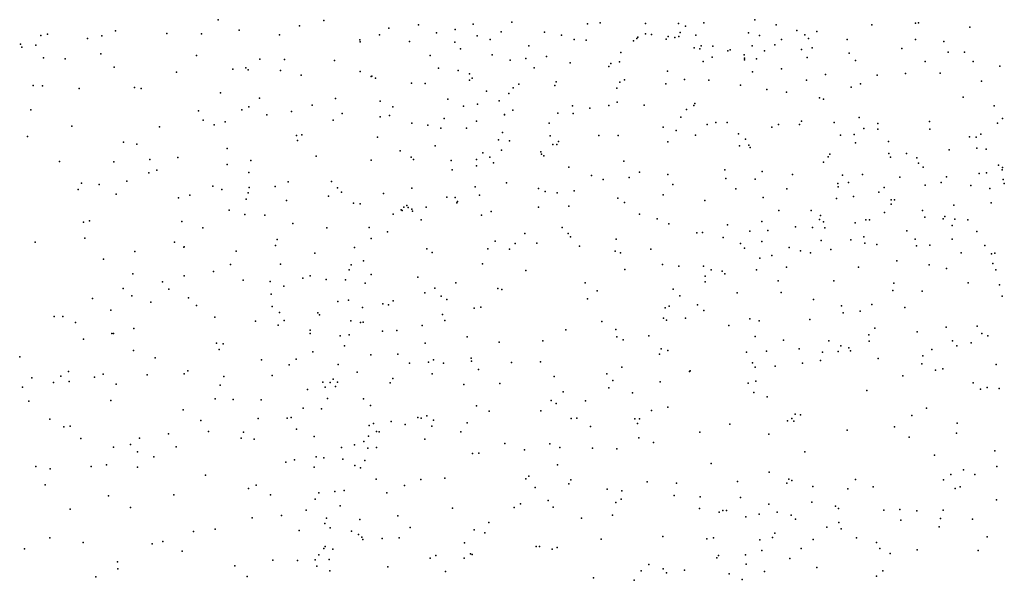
# Model space of a CAD drawing. Header units: metres. Extents: x -25 to 25, y -27.7 to 27.8.
# Tile 11 of 209: x -13.6 to -11.3, y -13.2 to -11.9. Entities that reach past the tile are written whole.
import ezdxf

# ---------------------------------------------------------------- set-up
doc = ezdxf.new("R2010")
doc.units = ezdxf.units.M

msp = doc.modelspace()

# ---------------------------------------------------------------- linework, layer by layer
for p in [(-13.1692, -11.9068, -12.5499), (-12.9772, -11.9209, -1.6335), (-12.9195, -11.9089, 7.7027), (-12.7661, -11.9265, 7.7747), (-12.696, -11.9189, -5.1515), (-12.5672, -11.9174, -10.9868), (-12.4761, -11.9128, 6.1117), (-12.2975, -11.9162, -9.5147), (-12.2673, -11.9138, 13.557), (-12.1602, -11.9159, 13.4285), (-12.0822, -11.916, 17.9537), (-12.0657, -11.9221, -4.8354), (-12.0224, -11.9144, 6.3248), (-11.902, -11.9072, 5.6825), (-11.8516, -11.9189, -14.4593), (-11.6261, -11.9192, 3.6653), (-11.523, -11.9153, 17.9791), (-11.5159, -11.9138, 17.7175), (-11.3944, -11.9243, 3.1455), (-13.588, -11.9438, -8.2293), (-13.5722, -11.9406, 7.1451), (-13.4776, -11.9508, 3.0064), (-13.4443, -11.9447, 7.2472), (-13.4119, -11.9334, 3.3262), (-13.2909, -11.9392, -1.6526), (-13.2089, -11.9402, 5.7684), (-13.12, -11.9316, 14.0748), (-13.0242, -11.9428, -7.364), (-12.7884, -11.9424, 8.7137), (-12.6542, -11.9376, 6.0328), (-12.6094, -11.9303, 8.6033), (-12.5575, -11.9448, 0.5018), (-12.5014, -11.9351, 13.735), (-12.3986, -11.9363, -4.9458), (-12.3583, -11.943, 0.3151), (-12.1786, -11.9483, -8.8132), (-12.16, -11.9401, -6.2579), (-12.1464, -11.9417, 0.2251), (-12.1068, -11.9466, 4.9248), (-12.0911, -11.9488, 4.6963), (-12.0817, -11.9461, 17.0186), (-12.0788, -11.9372, 1.6379), (-12.0418, -11.943, -13.4976), (-11.9167, -11.9375, -14.0767), (-11.8911, -11.9438, -14.3125), (-11.8028, -11.9322, 5.9514), (-11.7841, -11.9426, 17.0571), (-11.7559, -11.935, -7.4459), (-13.6365, -11.9649, 13.9817), (-13.6328, -11.9715, 5.1598), (-13.5997, -11.9667, -1.7581), (-12.8352, -11.9547, -5.9462), (-12.8341, -11.9593, 5.9607), (-12.7175, -11.958, 0.8835), (-12.6108, -11.9601, -10.7825), (-12.5268, -11.9536, -11.5179), (-12.4361, -11.9683, 8.7143), (-12.3284, -11.9532, -6.4794), (-12.3003, -11.9548, -10.093), (-12.1888, -11.9564, 17.2284), (-12.1811, -11.9511, 8.7068), (-12.1118, -11.953, 17.6041), (-12.0454, -11.973, 13.247), (-12.0286, -11.9685, -7.2317), (-12.0012, -11.9692, -8.2863), (-11.9088, -11.9681, 17.8833), (-11.855, -11.9659, 6.3116), (-11.8394, -11.9536, 13.186), (-11.7756, -11.9514, 17.9756), (-11.7668, -11.9729, 6.114), (-11.6838, -11.9536, 17.4221), (-11.5231, -11.9535, 0.1313), (-11.4557, -11.9582, -14.8099), (-13.5816, -11.9966, 3.4393), (-13.4466, -11.9873, 5.5425), (-13.2204, -11.9914, 7.3896), (-12.6689, -11.9913, -6.1786), (-12.5975, -11.9752, 1.2003), (-12.5222, -11.9894, -10.376), (-12.3938, -11.9939, -8.9166), (-12.2189, -11.9842, -9.766), (-12.0318, -11.9754, -8.4607), (-12.0026, -11.995, 5.3567), (-11.9658, -11.98, 0.2239), (-11.9607, -11.9782, 17.6951), (-11.9274, -11.9899, -4.9501), (-11.9266, -11.9974, 17.167), (-11.8792, -11.9803, -13.8736), (-11.7918, -11.9772, 1.6261), (-11.7789, -11.9961, 8.0577), (-11.6797, -11.9855, 0.2354), (-11.5551, -11.9744, -1.7406), (-11.4456, -11.9832, 3.3358), (-11.4068, -11.9833, 13.091), (-13.5304, -11.9992, 3.1579), (-13.4149, -12.0192, 14.0117), (-13.1041, -12.0201, -7.6448), (-13.0712, -12.0003, 8.7993), (-13.013, -12.0004, -13.0259), (-12.8947, -12.0028, -13.1499), (-12.4795, -12.002, -13.366), (-12.4425, -11.9986, -9.4848), (-12.4232, -12.0201, -10.2036), (-12.3385, -12.0087, 6.3104), (-12.2465, -12.0176, -13.4374), (-12.2423, -12.0098, 1.4968), (-12.2219, -12.0062, 13.3088), (-12.0239, -12.0055, 7.9523), (-11.9262, -12.0016, 17.5132), (-11.8981, -11.9991, 8.6235), (-11.6645, -12.0033, 4.0796), (-11.4997, -12.0052, -4.7357), (-11.3868, -12.0052, 0.0068), (-11.3235, -12.0161, -4.6279), (-13.2678, -12.0308, -7.9522), (-13.135, -12.0237, -12.8141), (-13.0984, -12.0251, 5.9172), (-13.0222, -12.0265, -5.7707), (-12.9736, -12.038, -7.1807), (-12.8342, -12.0287, 13.8822), (-12.8083, -12.0412, 8.856), (-12.8068, -12.0401, -5.2396), (-12.6491, -12.0214, -11.6355), (-12.6029, -12.0265, -6.3191), (-12.5763, -12.0343, -6.4805), (-12.1081, -12.028, 6.4129), (-11.908, -12.0297, -5.9895), (-11.8394, -12.0225, -7.6155), (-11.7354, -12.0365, -4.9535), (-11.613, -12.0376, 8.2795), (-11.5467, -12.0341, 3.9151), (-11.4643, -12.0329, 3.5364), (-13.6059, -12.0619, 8.5303), (-13.5839, -12.063, 5.3626), (-13.3669, -12.0665, 5.8178), (-12.798, -12.0451, -11.7661), (-12.7127, -12.0568, 7.6406), (-12.6803, -12.0574, -1.6349), (-12.5758, -12.0495, 0.6812), (-12.5696, -12.0446, -9.1944), (-12.4596, -12.0589, 13.4698), (-12.3745, -12.0621, -6.9251), (-12.3711, -12.0538, 0.4319), (-12.221, -12.0541, -1.7554), (-12.2096, -12.0484, -8.5759), (-12.1124, -12.0581, 8.8008), (-12.0679, -12.0483, -8.0765), (-12.011, -12.0498, 1.5422), (-11.9361, -12.0614, -13.6007), (-11.7805, -12.0498, 5.63), (-11.6744, -12.0663, 5.7924), (-11.6526, -12.0583, 1.54), (-11.3672, -12.0517, -1.7425), (-13.4979, -12.0693, 5.6823), (-13.3509, -12.0693, 8.6688), (-13.1639, -12.0795, -12.451), (-12.5355, -12.0752, 7.7209), (-12.4832, -12.0809, 6.3182), (-12.4729, -12.0679, -11.3472), (-12.2278, -12.0683, -7.1505), (-11.874, -12.0719, 7.9518), (-11.8273, -12.0775, -1.7316), (-11.4104, -12.0898, -5.5534), (-13.0969, -12.1122, 7.3319), (-13.0717, -12.0918, -7.3934), (-12.9473, -12.1089, -11.9649), (-12.8926, -12.0928, 7.4924), (-12.7867, -12.0992, 6.1738), (-12.7567, -12.1128, 13.7344), (-12.6273, -12.0942, -10.6158), (-12.5903, -12.1108, 8.9338), (-12.5569, -12.1063, 0.8394), (-12.506, -12.0986, -1.6606), (-12.3328, -12.1097, 7.7661), (-12.2465, -12.1091, -5.1454), (-12.2274, -12.1011, -8.2763), (-12.1637, -12.1088, -6.1272), (-12.0461, -12.1091, 5.0416), (-12.0435, -12.1043, 13.1137), (-11.7496, -12.0915, 6.3998), (-11.7401, -12.0944, -14.3829), (-11.3372, -12.1099, 3.4704), (-13.6117, -12.1195, 6.9059), (-13.2155, -12.1219, -1.6174), (-13.1139, -12.1198, -5.5185), (-13.0544, -12.1312, -1.593), (-12.9965, -12.1234, -5.3576), (-12.8763, -12.1281, -5.953), (-12.7867, -12.1358, -6.0802), (-12.7651, -12.1329, -13.2599), (-12.4931, -12.1311, 1.0693), (-12.493, -12.1302, -9.6235), (-12.4737, -12.1205, -8.7625), (-12.3674, -12.1272, 8.9805), (-12.3312, -12.1285, -8.4104), (-12.2915, -12.1158, -9.9039), (-12.0633, -12.1188, -7.8722), (-13.5148, -12.1584, 13.8838), (-13.3081, -12.16, 7.0679), (-13.2049, -12.1437, 7.1885), (-13.1789, -12.1553, -7.7021), (-13.1528, -12.1478, -12.6973), (-12.8975, -12.1436, -7.0503), (-12.7123, -12.1509, 13.5756), (-12.6744, -12.1554, 6.3119), (-12.6355, -12.1402, -5.2182), (-12.5591, -12.1463, 13.3397), (-12.3875, -12.1512, 1.1871), (-12.1186, -12.1601, -7.3964), (-12.0769, -12.1372, -1.7216), (-12.0149, -12.154, -7.6069), (-11.994, -12.1496, 6.5286), (-11.9673, -12.1492, 1.4235), (-11.8462, -12.154, 5.4241), (-11.7968, -12.154, -13.8059), (-11.7919, -12.1464, -5.8581), (-11.7145, -12.1495, 0.4453), (-11.6559, -12.1374, -1.7246), (-11.6118, -12.1519, 6.1158), (-11.49, -12.1467, 1.3271), (-11.3294, -12.1509, 3.6269), (-11.3169, -12.1397, -4.8056), (-13.6198, -12.1827, 5.764), (-12.9841, -12.18, 6.2117), (-12.9718, -12.1782, 13.8196), (-12.6438, -12.163, -9.0456), (-12.5828, -12.1628, -11.014), (-12.4976, -12.1729, -6.8804), (-12.3851, -12.1809, -8.2684), (-12.2705, -12.1801, 13.0898), (-12.2252, -12.1804, 0.5259), (-12.088, -12.1681, 7.7855), (-12.0424, -12.1795, 0.4662), (-11.9405, -12.1764, -5.1824), (-11.8621, -12.1608, 4.3741), (-11.7001, -12.1792, -14.2501), (-11.6675, -12.1774, 8.3196), (-11.6445, -12.1634, 6.2807), (-11.6113, -12.165, 8.1547), (-11.4888, -12.1651, 13.0282), (-11.3954, -12.1835, -14.6415), (-11.3684, -12.177, 3.8757), (-13.3933, -12.1958, -1.6557), (-13.3611, -12.2004, 13.8606), (-12.9821, -12.1921, 8.907), (-12.7935, -12.1844, -6.8975), (-12.6567, -12.2043, -9.4313), (-12.5073, -12.1904, 7.6033), (-12.4814, -12.1925, -10.2063), (-12.3795, -12.2016, 0.6869), (-12.3693, -12.2016, -1.5847), (-12.3655, -12.1944, -13.4403), (-12.1078, -12.1952, -5.2197), (-11.9385, -12.2043, 4.5302), (-11.9244, -12.1886, 13.0573), (-11.9163, -12.2031, 8.6674), (-11.6642, -12.1976, 6.5341), (-11.5864, -12.1941, 0.5318), (-11.3798, -12.1843, 0.1796), (-13.1483, -12.2108, 13.84), (-12.9377, -12.2288, -13.1001), (-12.7397, -12.216, -6.2033), (-12.5448, -12.2214, -1.5126), (-12.5004, -12.2147, -5.2374), (-12.4076, -12.2187, -8.1145), (-12.406, -12.2241, -9.9982), (-12.4004, -12.2278, 0.8794), (-11.9132, -12.2085, 5.2556), (-11.7249, -12.2243, -13.97), (-11.5854, -12.2227, 5.6473), (-11.5443, -12.2226, -0.647), (-11.4432, -12.2143, 1.1328), (-11.3777, -12.21, 0.338), (-11.3556, -12.2121, -0.7112), (-13.5441, -12.2413, 6.1064), (-13.416, -12.2419, -8.0071), (-13.3308, -12.237, 6.9092), (-13.2647, -12.2324, 8.7793), (-13.1483, -12.2489, 6.2411), (-13.0925, -12.239, -12.2694), (-12.8084, -12.2383, 13.4783), (-12.7138, -12.231, 8.9991), (-12.7084, -12.2368, 7.425), (-12.6195, -12.2392, -8.7386), (-12.5595, -12.2514, -8.2439), (-12.5591, -12.2366, 6.4731), (-12.5276, -12.2311, 13.1367), (-12.5193, -12.245, -11.3188), (-12.2115, -12.241, -7.8384), (-11.7397, -12.243, 4.2974), (-11.729, -12.2308, 1.3149), (-11.5817, -12.2312, 1.2091), (-11.5194, -12.2331, -5.6784), (-11.5154, -12.2452, 6.0323), (-11.3266, -12.2499, -0.006), (-13.3329, -12.2686, 6.2231), (-13.3146, -12.262, -7.8433), (-13.0972, -12.2672, -5.4629), (-12.6171, -12.2609, -8.5126), (-12.3413, -12.2549, 9.1326), (-12.2879, -12.2745, 0.9807), (-12.1746, -12.2669, 9.0281), (-12.1079, -12.272, 12.995), (-11.9726, -12.2611, 4.7752), (-11.885, -12.2652, 0.6075), (-11.8133, -12.2718, 8.4975), (-11.6948, -12.2734, 5.4829), (-11.6479, -12.2722, 12.9752), (-11.5048, -12.2552, -0.3878), (-11.3724, -12.2698, -0.247), (-11.3553, -12.2686, -1.2564), (-11.3177, -12.2611, -4.9075), (-11.3171, -12.256, -1.6137), (-13.4925, -12.2929, 6.3385), (-13.4502, -12.2954, 6.6459), (-13.3853, -12.2877, 8.698), (-13.1821, -12.2993, -7.3878), (-13.0039, -12.2894, 7.1094), (-12.9018, -12.2889, -6.9697), (-12.4888, -12.2916, 7.4847), (-12.2601, -12.2837, 0.8168), (-12.1991, -12.2789, 6.6148), (-12.0959, -12.2961, 7.6295), (-11.9703, -12.2817, -13.6347), (-11.9015, -12.2834, 7.7135), (-11.7061, -12.2933, 1.9149), (-11.6813, -12.2914, 1.1034), (-11.5595, -12.2785, -0.9301), (-11.4996, -12.2977, 2.0879), (-11.462, -12.2911, 4.1281), (-11.4493, -12.2777, -14.4817), (-11.3924, -12.2983, 5.8121), (-11.3159, -12.2843, 0.5705), (-11.313, -12.293, -5.5576), (-13.4999, -12.3074, -1.6637), (-13.4102, -12.3182, 6.4749), (-13.2361, -12.3212, 6.6704), (-13.1604, -12.3079, 6.8521), (-13.0982, -12.3153, 6.4845), (-13.0964, -12.3025, -12.7662), (-13.0351, -12.3006, 13.6174), (-12.888, -12.3036, 6.5019), (-12.8782, -12.3136, -1.4903), (-12.7793, -12.3167, 7.2263), (-12.7117, -12.3042, -10.8073), (-12.5628, -12.301, -9.7185), (-12.5521, -12.3211, -8.0587), (-12.4133, -12.3054, -7.1536), (-12.3974, -12.3126, -5.2997), (-12.3688, -12.3151, -7.861), (-12.3286, -12.3105, 12.9777), (-12.1182, -12.3204, 1.0337), (-11.947, -12.3057, 4.9262), (-11.8265, -12.3056, 12.9658), (-11.7057, -12.3013, 0.8502), (-11.6096, -12.3141, -5.1499), (-11.5966, -12.3026, -14.1415), (-11.3475, -12.3055, 1.8172), (-13.2629, -12.3274, -7.643), (-13.1031, -12.3303, -7.1813), (-13.008, -12.3332, -5.9521), (-12.909, -12.3234, -11.9826), (-12.8495, -12.3399, -6.162), (-12.8341, -12.3414, 6.6472), (-12.7242, -12.3457, -10.5514), (-12.6298, -12.3259, -6.7359), (-12.6096, -12.3267, -11.5828), (-12.6059, -12.3387, -11.2002), (-12.6046, -12.3355, 7.3314), (-12.2257, -12.3282, -7.531), (-12.2095, -12.3381, -6.0923), (-12.0203, -12.3335, 0.9137), (-11.8821, -12.3262, 1.0398), (-11.7092, -12.3285, -0.3673), (-11.669, -12.3239, 8.2624), (-11.5805, -12.3423, -1.7062), (-11.5802, -12.332, -1.0913), (-11.5724, -12.3318, 6.8141), (-11.4323, -12.3444, 5.6192), (-11.344, -12.3389, 12.8107), (-13.1433, -12.3562, 8.8766), (-13.1061, -12.3668, -12.6042), (-13.0596, -12.3684, 13.3643), (-12.756, -12.3659, -13.2466), (-12.7376, -12.3553, -9.0418), (-12.7351, -12.3575, -8.646), (-12.7312, -12.3489, -8.8589), (-12.721, -12.3497, -8.3847), (-12.7124, -12.3537, 13.0683), (-12.7108, -12.3588, 6.7539), (-12.6786, -12.349, -11.0406), (-12.5473, -12.3684, 12.9823), (-12.5249, -12.3593, -1.3578), (-12.413, -12.3493, 6.6737), (-12.341, -12.3466, -7.3136), (-12.1748, -12.3661, 7.5124), (-11.8452, -12.3572, -0.7369), (-11.7694, -12.3574, -0.9313), (-11.7473, -12.3688, 2.1074), (-11.5958, -12.362, 7.7078), (-11.5059, -12.3574, 6.6731), (-13.4874, -12.3847, 13.551), (-13.4729, -12.3813, -7.9751), (-13.2553, -12.3827, -1.5716), (-12.9932, -12.3875, -12.1933), (-12.6898, -12.3789, 7.0452), (-12.1324, -12.3768, -1.4979), (-12.1053, -12.3887, 9.0952), (-11.9663, -12.3911, -1.5724), (-11.8858, -12.383, -0.5745), (-11.7491, -12.3787, 6.9201), (-11.7401, -12.3838, 1.6096), (-11.6649, -12.3864, 7.5544), (-11.6401, -12.3791, 4.3322), (-11.6317, -12.3788, -0.2359), (-11.5003, -12.3726, 7.8293), (-11.4572, -12.377, -1.3981), (-11.4532, -12.3712, -1.5764), (-11.4363, -12.3927, -14.2737), (-11.4299, -12.3776, 1.5707), (-11.3988, -12.3792, 2.2124), (-13.2059, -12.3982, -5.5217), (-12.9128, -12.3978, 13.1328), (-12.8129, -12.3971, -6.3131), (-12.7693, -12.4074, -5.3301), (-12.4453, -12.4111, 9.2225), (-12.3571, -12.397, 7.3785), (-12.3433, -12.4113, -1.3356), (-12.0389, -12.4102, 12.8828), (-12.0254, -12.409, 8.9252), (-11.914, -12.4058, 7.4598), (-11.8714, -12.4041, 4.8274), (-11.8059, -12.3957, -5.3008), (-11.7662, -12.397, 8.408), (-11.7368, -12.3983, -13.8125), (-11.5429, -12.4051, 7.1299), (-11.3777, -12.4069, -5.0562), (-13.6016, -12.4317, -8.1262), (-13.484, -12.4225, 8.6802), (-13.2726, -12.4319, 8.8295), (-13.0297, -12.4253, 8.9558), (-12.8084, -12.4231, -11.8979), (-12.5151, -12.4295, 7.1362), (-12.4684, -12.4351, 6.904), (-12.4172, -12.4346, -6.2831), (-12.3373, -12.4192, -7.5973), (-12.2292, -12.4245, -13.5481), (-11.9768, -12.4212, 6.862), (-11.9357, -12.4351, 1.7365), (-11.8858, -12.4306, 12.8634), (-11.7456, -12.4281, 7.0734), (-11.6755, -12.4265, -1.5974), (-11.6451, -12.4194, 12.8449), (-11.6427, -12.4341, 7.2976), (-11.6141, -12.437, -1.4258), (-11.5236, -12.4247, -14.0285), (-11.4888, -12.4386, 2.3296), (-11.4359, -12.4245, 6.5281), (-13.3659, -12.4538, -7.7398), (-13.2508, -12.444, 13.344), (-13.2496, -12.4431, -7.2386), (-13.1271, -12.453, 11.458), (-13.034, -12.4394, -12.803), (-12.9414, -12.4576, -1.3961), (-12.8478, -12.4443, -6.7514), (-12.6769, -12.4472, 9.1159), (-12.6637, -12.4566, -11.6781), (-12.5329, -12.4473, -7.0245), (-12.4817, -12.4481, -7.1791), (-12.3164, -12.4415, 6.8554), (-12.2321, -12.4528, 12.8359), (-12.2193, -12.457, 9.3007), (-12.148, -12.448, 6.8557), (-11.9268, -12.4458, 2.0466), (-11.8209, -12.4443, -1.113), (-11.7946, -12.4526, 5.0988), (-11.7705, -12.4572, -0.225), (-11.7226, -12.4491, 1.4271), (-11.52, -12.4402, 5.4531), (-11.4147, -12.4574, 7.4563), (-11.3592, -12.4401, 7.1256), (-11.343, -12.4595, 6.8902), (-11.3355, -12.4577, 12.6798), (-13.44, -12.4718, 13.3922), (-13.1404, -12.4849, -1.465), (-13.0223, -12.4836, -6.9568), (-12.8551, -12.4854, 13.0067), (-12.826, -12.4758, -6.5406), (-12.5456, -12.4826, -6.5122), (-12.1205, -12.4843, -5.3885), (-11.8904, -12.4697, 7.2825), (-11.8621, -12.4633, 8.6365), (-11.5666, -12.4762, 1.3603), (-11.4905, -12.4852, -5.7739), (-11.3401, -12.4825, -14.3775), (-13.371, -12.5062, -1.5291), (-13.1804, -12.5011, -7.0963), (-12.8601, -12.4968, -8.5829), (-12.8078, -12.508, -9.031), (-12.4429, -12.4986, -1.2444), (-12.2089, -12.4965, 7.0508), (-12.0816, -12.4885, 7.2545), (-12.0232, -12.4884, -13.7119), (-12.0056, -12.497, 7.0996), (-11.979, -12.5001, -1.3263), (-11.9728, -12.5062, -5.9307), (-11.8983, -12.4975, -0.3059), (-11.8273, -12.4907, -1.2624), (-11.6572, -12.491, 4.4865), (-11.4493, -12.4938, 0.0241), (-11.3332, -12.4971, 2.3348), (-13.3009, -12.5253, 11.3635), (-13.2498, -12.5112, -5.6171), (-13.1102, -12.5218, -5.9583), (-13.047, -12.5243, 13.0564), (-12.9698, -12.5169, -12.2961), (-12.9518, -12.5114, -5.3577), (-12.9147, -12.5196, -6.3161), (-12.8686, -12.5208, -12.0392), (-12.8224, -12.5285, -8.131), (-12.6978, -12.5142, -11.2081), (-12.6082, -12.5281, -5.3916), (-12.3026, -12.5279, -5.4116), (-12.0194, -12.5118, -0.7902), (-12.0191, -12.5252, -1.14), (-11.8469, -12.523, -13.8499), (-11.7152, -12.5229, -5.8374), (-11.5742, -12.5289, 8.0246), (-11.3987, -12.5278, -14.1404), (-11.3247, -12.5322, 12.5146), (-13.3937, -12.5411, -7.599), (-13.2861, -12.5425, 11.6181), (-13.0439, -12.5544, 11.6304), (-13.0145, -12.5356, -12.582), (-12.6815, -12.5514, -6.6035), (-12.6578, -12.5403, -7.9014), (-12.5091, -12.5412, 9.2761), (-12.4995, -12.5437, -7.728), (-12.2742, -12.5466, 9.4642), (-12.0946, -12.5425, 11.4817), (-11.9437, -12.5515, 1.4367), (-11.8398, -12.5503, 11.523), (-11.5764, -12.5462, -13.914), (-11.507, -12.5472, 4.4498), (-13.466, -12.5652, -7.9388), (-13.3735, -12.5588, 13.1777), (-13.3282, -12.5734, 8.855), (-13.2398, -12.5631, 13.1013), (-12.8871, -12.5715, -8.8032), (-12.8618, -12.5687, -1.2728), (-12.7805, -12.5775, -11.0782), (-12.7561, -12.5704, -11.8788), (-12.6432, -12.5595, -9.8025), (-12.6296, -12.5675, -13.3356), (-12.2973, -12.5653, -13.5873), (-12.0792, -12.5583, 12.7211), (-11.7639, -12.5672, 12.6851), (-11.3184, -12.5596, 6.3615), (-13.423, -12.5922, -7.2762), (-13.2207, -12.581, -5.7965), (-13.0418, -12.5837, 11.4101), (-13.0245, -12.5979, -6.8361), (-12.9343, -12.599, -8.314), (-12.8287, -12.5864, 12.8849), (-12.7673, -12.5798, 9.1341), (-12.5652, -12.5878, 12.7963), (-12.5491, -12.5853, -7.1355), (-12.1136, -12.5865, 1.9052), (-12.1042, -12.5826, 9.6194), (-12.0377, -12.5797, -0.3972), (-12.0223, -12.5932, 9.1322), (-11.6972, -12.582, 4.8424), (-11.6938, -12.5985, 11.546), (-11.653, -12.5947, 12.5741), (-11.6255, -12.5792, -5.2774), (-11.548, -12.5863, 1.2314), (-13.5563, -12.607, -8.1168), (-13.5366, -12.6069, 13.172), (-13.5064, -12.6213, 11.4179), (-13.1772, -12.6091, -1.3789), (-13.081, -12.6181, 9.021), (-13.0132, -12.6167, -1.3036), (-12.9302, -12.6034, -12.9217), (-12.8562, -12.6176, 11.6461), (-12.8334, -12.6212, -13.103), (-12.8271, -12.6208, -9.2173), (-12.64, -12.6028, -10.0446), (-12.6341, -12.6164, -6.9845), (-12.2631, -12.6189, 11.6022), (-12.118, -12.6116, -0.6967), (-12.1109, -12.6162, -0.9499), (-12.0657, -12.6114, 9.4069), (-11.914, -12.613, 2.3568), (-11.8921, -12.6176, 8.8233), (-11.7726, -12.6147, 11.7346), (-13.4204, -12.6476, -1.4309), (-13.4164, -12.6474, 13.0479), (-13.3684, -12.6353, -7.0788), (-13.0279, -12.6281, -6.2147), (-12.9521, -12.6476, -8.6672), (-12.9519, -12.6393, -12.4198), (-12.7814, -12.6419, -9.4231), (-12.7477, -12.64, -10.2868), (-12.6874, -12.6286, -6.7633), (-12.3484, -12.6387, -1.1528), (-12.2306, -12.6381, -6.1184), (-11.9638, -12.6287, 11.7633), (-11.619, -12.6351, 2.496), (-11.5189, -12.6434, 4.6378), (-11.4506, -12.6324, 5.2346), (-11.3767, -12.6304, 1.2196), (-11.3658, -12.6477, 2.4712), (-13.4874, -12.6606, 11.6445), (-13.173, -12.67, -5.9172), (-12.8816, -12.6533, -10.8121), (-12.8598, -12.6507, -12.1266), (-12.6808, -12.67, -11.4739), (-12.5816, -12.6554, -1.1497), (-12.5061, -12.6678, -6.3762), (-12.403, -12.6646, 12.6579), (-12.228, -12.6552, -13.696), (-12.2129, -12.6623, 11.4117), (-12.1521, -12.6527, 2.0464), (-11.9014, -12.6545, 12.5362), (-11.8342, -12.6632, 8.5973), (-11.7274, -12.6644, 1.1478), (-11.6332, -12.6505, 11.8095), (-11.6324, -12.6653, 11.9788), (-11.4354, -12.6648, -14.0044), (-11.3913, -12.6697, 12.1507), (-11.3521, -12.6526, 4.5126), (-13.3695, -12.6872, 11.7472), (-13.1667, -12.6849, -6.899), (-13.1578, -12.672, 12.9306), (-12.9456, -12.6907, 12.8141), (-12.8711, -12.6769, -10.6112), (-12.1233, -12.6836, 2.2096), (-12.1075, -12.6879, 11.7942), (-11.9221, -12.6916, 1.2247), (-11.8746, -12.6893, -13.948), (-11.7973, -12.6833, -5.3609), (-11.7427, -12.6911, 12.3407), (-11.7054, -12.6897, 8.1563), (-11.6993, -12.6764, 0.038), (-11.6801, -12.681, -13.9778), (-11.6765, -12.6882, 12.1335), (-11.4843, -12.6849, 0.17), (-11.4253, -12.6769, -5.1467), (-13.6381, -12.7026, -8.3629), (-13.3182, -12.7045, -6.949), (-13.0668, -12.7094, 11.7932), (-12.9855, -12.7078, -5.4384), (-12.8089, -12.6977, -5.4476), (-12.7448, -12.6964, 12.7329), (-12.7176, -12.7177, -11.7439), (-12.6725, -12.7153, 11.5618), (-12.6612, -12.7092, -7.7689), (-12.637, -12.7172, -7.1957), (-12.5716, -12.7059, 9.3795), (-12.5715, -12.7127, 11.712), (-12.4764, -12.7156, -5.4691), (-12.4082, -12.7146, -6.2381), (-12.127, -12.6961, 12.52), (-11.9073, -12.7167, 12.342), (-11.7896, -12.7178, 8.3774), (-11.7473, -12.7114, 11.2531), (-11.6108, -12.7064, -5.8751), (-11.5055, -12.7, 4.7934), (-13.5231, -12.7373, -8.2141), (-13.2412, -12.7355, 11.8212), (-13.0021, -12.721, 9.1361), (-12.8861, -12.7206, -8.0399), (-12.8414, -12.7386, -11.1281), (-12.5544, -12.7323, -7.4668), (-12.2159, -12.7265, 1.6264), (-12.0562, -12.7373, 2.3715), (-12.0548, -12.7353, 9.6146), (-11.901, -12.727, 12.1661), (-11.854, -12.7248, 2.5036), (-11.5079, -12.7187, 7.7899), (-11.4755, -12.7337, 2.549), (-11.4579, -12.7305, 1.0462), (-11.3325, -12.7204, 5.1083), (-13.6097, -12.7524, -1.3674), (-13.5579, -12.7632, 8.887), (-13.5409, -12.7483, 12.9803), (-13.521, -12.761, -7.0956), (-13.4618, -12.7507, -7.3931), (-13.4406, -12.7433, -7.9629), (-13.3374, -12.7451, -1.3043), (-13.2496, -12.7424, -5.6429), (-13.1557, -12.749, -1.2731), (-13.0417, -12.7463, -6.7577), (-12.9225, -12.7624, -12.6377), (-12.9046, -12.7634, -12.7956), (-12.8978, -12.755, -10.9596), (-12.888, -12.7619, -12.3139), (-12.7636, -12.7642, -13.1215), (-12.7569, -12.7538, -9.5568), (-12.6643, -12.7427, -13.3027), (-12.3757, -12.7491, 11.5241), (-12.252, -12.7428, 1.781), (-12.2378, -12.7582, 12.4309), (-12.1259, -12.7611, 11.9986), (-11.9175, -12.7646, 11.1789), (-11.8995, -12.76, -0.0582), (-11.5529, -12.7473, 11.4776), (-11.3863, -12.7641, 11.822), (-13.6312, -12.7743, 11.2934), (-13.41, -12.7667, 11.2077), (-13.1648, -12.769, -5.4975), (-12.9584, -12.7794, -8.8894), (-12.9164, -12.7738, -1.1838), (-12.8921, -12.7725, 11.9054), (-12.5894, -12.7676, 12.5503), (-12.5045, -12.7652, 9.5158), (-12.3551, -12.7847, 11.9325), (-12.2467, -12.7753, 9.7729), (-12.1909, -12.7872, 12.2511), (-11.9048, -12.787, 8.9982), (-11.6379, -12.7817, 1), (-11.3696, -12.7785, 7.6327), (-11.3537, -12.7745, -14.1082), (-11.3255, -12.777, 0.3399), (-13.6162, -12.8069, -8.5492), (-13.4225, -12.8056, -7.6782), (-13.1765, -12.8019, 11.9603), (-13.1337, -12.8029, 12.6948), (-13.068, -12.8041, -8.457), (-12.9111, -12.8005, -9.081), (-12.826, -12.8019, -12.0897), (-12.3829, -12.8056, 12.3159), (-12.3018, -12.806, -13.748), (-11.8728, -12.7971, -5.9831), (-13.2522, -12.8275, 9.0913), (-12.9685, -12.8234, -6.428), (-12.9252, -12.8253, -10.7951), (-12.8093, -12.8174, -10.3214), (-12.5591, -12.8184, -13.4414), (-12.5296, -12.8311, 12.054), (-12.4071, -12.8296, 9.6947), (-12.3709, -12.8123, 12.1262), (-12.1458, -12.8288, -6.0688), (-12.1078, -12.8216, 9.8811), (-11.4964, -12.8239, -5.9051), (-13.5666, -12.8493, -8.6916), (-13.2101, -12.8528, -5.7884), (-13.0752, -12.8478, -6.1406), (-13.0068, -12.8472, 12.5414), (-12.9971, -12.8458, 12.0652), (-12.7605, -12.8552, 12.1421), (-12.698, -12.8454, -9.863), (-12.6904, -12.8475, 12.365), (-12.6763, -12.8414, -7.6259), (-12.6611, -12.8519, -6.3267), (-12.3356, -12.8478, 1.9154), (-12.3226, -12.8475, -1.0377), (-12.1855, -12.8491, 11.3514), (-12.1741, -12.8487, 2.3953), (-11.8247, -12.8536, 8.668), (-11.8149, -12.8478, 8.4635), (-11.8099, -12.8546, 2.628), (-11.8069, -12.8381, 1.0051), (-11.7943, -12.8391, 8.2543), (-11.531, -12.8408, 0.2611), (-13.5335, -12.8677, -1.2356), (-13.5189, -12.8663, 12.7441), (-13.1924, -12.8785, 12.5311), (-13.1098, -12.8805, -8.7429), (-12.9848, -12.8729, 11.3666), (-12.8129, -12.8645, -7.8394), (-12.8026, -12.8601, 9.3643), (-12.7956, -12.8784, -7.2066), (-12.7894, -12.8795, -1.1311), (-12.7278, -12.8618, -10.0929), (-12.6647, -12.866, 9.4813), (-12.5966, -12.8793, -1.1019), (-12.5813, -12.8579, 12.2507), (-12.2904, -12.8671, 2.204), (-12.179, -12.8601, -0.3833), (-12.0322, -12.8803, 2.591), (-11.9614, -12.8616, 9.1567), (-11.6838, -12.8756, 10.9738), (-11.5725, -12.8674, 2.6324), (-11.4247, -12.8592, 11.5915), (-13.4934, -12.8955, 12.0795), (-13.3555, -12.8947, -1.2054), (-13.287, -12.8842, -6.9127), (-13.1149, -12.8948, -5.9565), (-13.0847, -12.897, -8.2958), (-12.9429, -12.8902, 12.2641), (-12.8251, -12.9023, -6.261), (-12.8142, -12.89, -11.7899), (-12.6811, -12.897, -7.4554), (-12.1762, -12.8939, -5.4799), (-12.1414, -12.9043, -13.948), (-11.8691, -12.8848, 11.0885), (-11.5373, -12.8919, 7.6362), (-11.4262, -12.8828, 0.8553), (-13.4169, -12.9157, 12.5057), (-13.3768, -12.9097, 12.1962), (-13.36, -12.9268, -8.5196), (-13.2684, -12.9151, 12.3183), (-12.8782, -12.9162, -10.4511), (-12.8472, -12.9104, -5.527), (-12.8159, -12.9179, -12.8965), (-12.7958, -12.9161, -11.4732), (-12.4928, -12.9074, -13.5608), (-12.4462, -12.9217, 11.4474), (-12.3866, -12.9077, -5.5067), (-12.3625, -12.9161, 1.6779), (-12.2851, -12.9183, -0.8114), (-12.2278, -12.9198, 1.3119), (-11.7844, -12.9264, -5.3497), (-11.3354, -12.9245, 7.4803), (-13.3217, -12.9382, -8.8185), (-12.9895, -12.9456, -8.0904), (-12.9381, -12.9385, 9.4008), (-12.9202, -12.9412, -11.0089), (-12.875, -12.9441, -11.2281), (-12.8232, -12.9469, 11.4075), (-12.5691, -12.9303, -5.5291), (-12.5538, -12.9298, -6.1663), (-11.4776, -12.9343, -14.0724), (-13.5999, -12.9612, 12.4407), (-13.5658, -12.9671, -7.1635), (-13.4696, -12.9617, -9.041), (-13.4335, -12.9572, 9.1775), (-13.3596, -12.9627, -8.0583), (-13.0095, -12.9509, -7.1057), (-12.9426, -12.9632, -6.1198), (-12.8466, -12.9588, -9.3781), (-12.833, -12.9644, -12.7234), (-12.368, -12.9576, 9.8643), (-12.0056, -12.9541, 9.2738), (-11.4094, -12.9692, 11.3681), (-11.3308, -12.9614, 12.8623), (-13.1994, -12.982, 9.3407), (-12.7965, -12.9916, -7.751), (-12.6911, -12.9918, -13.2294), (-12.6344, -12.9885, 11.4423), (-12.4431, -12.9907, -13.7018), (-12.4357, -12.9841, 1.9144), (-12.3368, -12.9926, 1.4562), (-12.1561, -12.9972, 9.9893), (-11.943, -12.9965, 9.9491), (-11.8686, -12.9746, 8.9751), (-11.8221, -12.9912, 10.9748), (-11.8144, -12.9947, 0.1303), (-11.6644, -12.992, 10.7737), (-11.4565, -12.9925, -5.1152), (-11.4393, -12.9805, 11.05), (-11.3824, -12.9799, 13.1521), (-13.5779, -13.0046, 9.2193), (-13.0977, -13.0136, -8.1792), (-13.0795, -13.0052, -9.0025), (-12.8938, -13.0201, -12.2397), (-12.8716, -13.0179, -10.3177), (-12.7296, -13.0065, 9.6689), (-12.421, -13.0105, -1.0581), (-12.3416, -13.0025, -6.0529), (-12.251, -13.015, -0.4432), (-12.216, -13.0186, 2.7087), (-12.0869, -13.0003, -0.1666), (-11.8264, -13.001, 7.9316), (-11.7654, -13.0085, 7.7515), (-11.6824, -13.0139, 2.7653), (-11.6224, -13.009, 0.7414), (-11.429, -13.0135, 0.5534), (-11.4176, -13.0093, -5.9375), (-13.4287, -13.0308, -7.5172), (-13.2745, -13.0283, -6.9969), (-13.0459, -13.0278, 11.2819), (-12.94, -13.0388, -10.7684), (-12.9318, -13.0234, -11.8643), (-12.771, -13.0236, -9.9964), (-12.3901, -13.0415, 2.5217), (-12.2176, -13.0383, -13.9597), (-12.0927, -13.0296, 1.048), (-12.0312, -13.0328, 9.5198), (-11.9362, -13.0345, 9.1388), (-11.3318, -13.04, -5.0118), (-13.5191, -13.0622, -9.2218), (-13.3761, -13.0578, -7.7008), (-12.962, -13.0641, -5.6484), (-12.8811, -13.0545, -7.3706), (-12.6158, -13.0596, 9.8097), (-12.4703, -13.0578, 2.1988), (-12.4553, -13.0498, 1.7148), (-12.378, -13.0576, 2.7662), (-12.2303, -13.0464, 11.3237), (-12.0329, -13.0604, 10.098), (-11.9778, -13.0655, -5.4143), (-11.9694, -13.065, 11.0828), (-11.8692, -13.0506, 8.2794), (-11.7672, -13.0454, -14.1175), (-11.7113, -13.0552, 0.2705), (-11.7043, -13.0604, 10.5673), (-11.5975, -13.0647, -5.1963), (-11.5599, -13.0631, 0.4217), (-11.5195, -13.0657, 2.7545), (-11.457, -13.0645, 7.4143), (-13.0891, -13.0825, -7.1907), (-13.0199, -13.0772, -5.8417), (-12.9139, -13.0836, -11.079), (-12.8347, -13.0868, -10.1389), (-12.7449, -13.0779, -5.595), (-12.3112, -13.0832, -0.7614), (-12.238, -13.0761, 1.1895), (-11.9865, -13.0688, -14.085), (-11.9232, -13.0805, 10.21), (-11.8921, -13.0741, 2.8913), (-11.8491, -13.0694, -6.0365), (-11.8161, -13.0758, 10.82), (-11.8062, -13.0856, 8.848), (-11.5574, -13.0876, 0.5952), (-11.4637, -13.0839, 10.7907), (-11.3884, -13.0856, 13.5312), (-13.1767, -13.1089, 11.1154), (-12.9779, -13.1125, -11.7305), (-12.9172, -13.0955, -9.3068), (-12.9052, -13.1062, -11.5025), (-12.7157, -13.1051, -1.1203), (-12.5652, -13.1106, 2.7638), (-12.5302, -13.0937, 2.6046), (-11.7324, -13.1042, -5.2799), (-11.7038, -13.0933, 7.5795), (-11.698, -13.1088, 10.3532), (-11.467, -13.1041, 12.9996), (-13.5666, -13.1293, -7.186), (-13.2274, -13.115, -1.1013), (-12.8549, -13.1137, -5.9138), (-12.838, -13.122, -12.5076), (-12.8304, -13.128, -7.535), (-12.8279, -13.1335, -9.811), (-12.7821, -13.131, 9.8048), (-12.7422, -13.1294, -12.9311), (-12.5395, -13.1178, 2.3474), (-12.2649, -13.1328, 10.0534), (-12.1193, -13.1265, 3.066), (-12.0155, -13.1322, 0.9008), (-12.0001, -13.1297, -0.0025), (-11.8904, -13.1345, 0.1319), (-11.8607, -13.1292, 10.0334), (-11.855, -13.1184, 8.4497), (-11.7644, -13.1336, 10.1993), (-11.6624, -13.1297, -6.0138), (-11.3535, -13.1272, 11.0797), (-13.6268, -13.1555, -9.405), (-13.4881, -13.1404, 9.5533), (-13.3256, -13.1437, -7.8846), (-13.2998, -13.138, -8.0645), (-12.92, -13.1546, 11.2852), (-12.9171, -13.1503, -11.2922), (-12.8987, -13.1564, -12.345), (-12.5874, -13.1413, -5.9659), (-12.4186, -13.1503, 1.483), (-12.4109, -13.1505, -5.9607), (-12.3808, -13.1567, -1.029), (-12.3686, -13.1522, 3.0806), (-11.8856, -13.1598, 10.4465), (-11.7924, -13.1549, 0.6791), (-11.6147, -13.1407, -14.1133), (-11.6069, -13.1548, 7.4538), (-11.5189, -13.1583, -5.0687), (-11.3745, -13.1592, 2.7284), (-13.2545, -13.1608, -7.1396), (-13.0402, -13.1825, -11.8589), (-12.9823, -13.1829, -12.1217), (-12.9407, -13.1816, 9.807), (-12.9317, -13.17, -7.8498), (-12.9076, -13.1809, -10.2529), (-12.669, -13.1777, 2.5672), (-12.6551, -13.1717, -13.3548), (-12.5884, -13.1777, 9.956), (-12.5737, -13.1678, -13.5465), (-12.5697, -13.1688, -5.6149), (-11.9915, -13.1771, 9.5955), (-11.9879, -13.171, 9.3624), (-11.9243, -13.1695, 8.1042), (-11.8191, -13.1784, 8.6974), (-11.5822, -13.167, 10.5203), (-13.4075, -13.1867, -7.0707), (-13.4064, -13.2027, -7.6271), (-13.1297, -13.1954, -9.1999), (-12.9366, -13.1969, -10.4949), (-12.7689, -13.1982, -12.721), (-12.1526, -13.193, -5.9687), (-12.1183, -13.2025, -0.1657), (-12.0681, -13.2058, 11.1004), (-11.9226, -13.1919, 9.1813), (-11.7556, -13.1995, 2.9766), (-13.4585, -13.2214, 9.8315), (-13.1011, -13.221, -8.0461), (-12.9057, -13.2077, -9.4685), (-12.6329, -13.2088, 11.3467), (-12.2827, -13.224, -13.9631), (-12.1709, -13.2076, 10.1777), (-12.1108, -13.2124, -5.4413), (-11.9631, -13.2148, -5.3536), (-11.9323, -13.2283, -6.0208), (-11.8793, -13.2094, 3.093), (-11.6151, -13.2202, 13.3374), (-11.6, -13.2079, 13.1834), (-12.187, -13.2299, 11.2035)]:
    msp.add_point(p)

doc.saveas('drawing.dxf')
